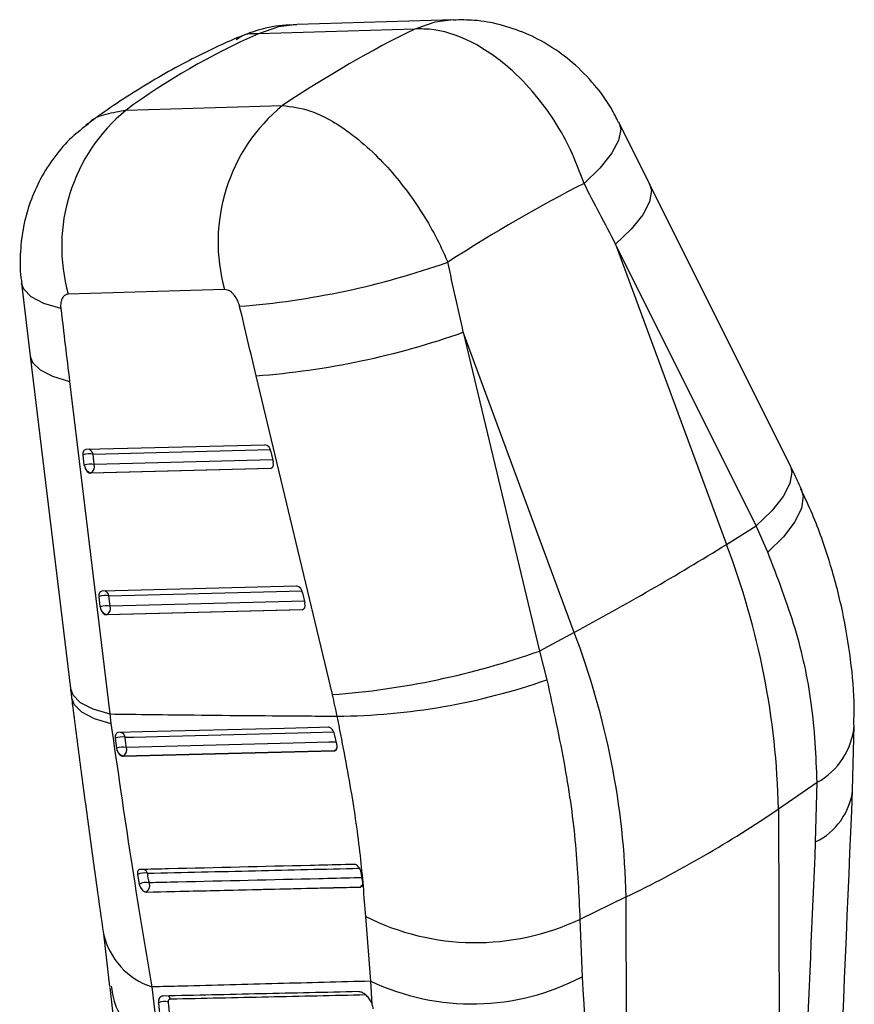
# Model space of a CAD drawing. Extents: x 78 to 731, y 58 to 554.
# Tile 17 of 17: x 638 to 702, y 445 to 520. Entities that reach past the tile are written whole.
import ezdxf

# ---------------------------------------------------------------- set-up
doc = ezdxf.new("R2010")
doc.units = 0
doc.header["$LTSCALE"] = 2
doc.layers.get('0').update_dxf_attribs({"linetype": 'CONTINUOUS'})

msp = doc.modelspace()

# ---------------------------------------------------------------- linework, layer by layer
at = {"color": 7, "linetype": 'CONTINUOUS'}
for p, q in [((671.413632, 519.976046), (659.426405, 519.617501)), ((668.432923, 519.262619), (656.445692, 518.904092)), ((646.304122, 513.049488), (658.291353, 513.408015)), ((686.435951, 507.407315), (684.08236, 512.120416)), ((697.205216, 485.821077), (686.436563, 507.406091)), ((683.83121, 502.768912), (692.325006, 479.770457)), ((694.599861, 481.183915), (683.83121, 502.768912)), ((638.291796, 499.797085), (638.964126, 494.206377)), ((653.859765, 499.29697), (641.872537, 498.938442)), ((672.154679, 496.028195), (677.994516, 471.597853)), ((680.648475, 473.02974), (672.154679, 496.028195)), ((638.964031, 494.207178), (642.040051, 468.722428)), ((662.121848, 468.261627), (656.28201, 492.691984)), ((641.975909, 492.264085), (645.05193, 466.779336)), ((643.250744, 487.058944), (656.948083, 487.411629)), ((643.106081, 485.844045), (643.017745, 486.627565)), ((643.861977, 485.905541), (643.773638, 486.689063)), ((657.412649, 486.890603), (657.587822, 486.109312)), ((657.370542, 485.586675), (643.586369, 485.231759)), ((643.586369, 485.231759), (643.635649, 485.260208)), ((643.635649, 485.260208), (657.419822, 485.615124)), ((657.419822, 485.615124), (657.370542, 485.586675)), ((692.325006, 479.770457), (694.599861, 481.183915)), ((695.493867, 479.175613), (694.599861, 481.183915)), ((644.474627, 476.203537), (659.375009, 476.587179)), ((659.839575, 476.066153), (660.014748, 475.284862)), ((644.329968, 474.988621), (644.241628, 475.772158)), ((645.08586, 475.050134), (644.997525, 475.833655)), ((659.797467, 474.762225), (644.810253, 474.376353)), ((644.859531, 474.404801), (659.846747, 474.790674)), ((659.846747, 474.790674), (659.797467, 474.762225)), ((644.810253, 474.376353), (644.859531, 474.404801)), ((680.648475, 473.02974), (677.994516, 471.597853)), ((677.994516, 471.597853), (678.556113, 469.397656)), ((645.05193, 466.779336), (645.150557, 466.0464)), ((701.997731, 460.940915), (702.112221, 465.921524)), ((645.477739, 464.924569), (645.578623, 464.148532)), ((662.458197, 464.470229), (662.273213, 465.245781)), ((645.578623, 464.148532), (645.606949, 464.018733)), ((662.291287, 463.976409), (662.250006, 463.952578)), ((662.461955, 464.453986), (662.458197, 464.470229)), ((646.071868, 463.542712), (662.250006, 463.952578)), ((646.071868, 463.542712), (646.111257, 463.565451)), ((696.305493, 459.502545), (699.27586, 461.544762)), ((699.159685, 456.982267), (699.27586, 461.544762)), ((696.305493, 459.502545), (696.531697, 396.035038)), ((647.185017, 454.469729), (647.32221, 453.734997)), ((664.323134, 454.641131), (664.269219, 454.822301)), ((664.447533, 453.895528), (664.323134, 454.641131)), ((664.253368, 453.522942), (664.249164, 453.520515)), ((647.865936, 453.134277), (647.868029, 453.135486)), ((684.628962, 452.761827), (681.089022, 451.045725)), ((684.855166, 389.29432), (684.628962, 452.761827)), ((665.06416, 446.305682), (664.678, 451.259569)), ((681.089022, 451.045725), (681.262405, 446.650387)), ((644.570033, 449.928245), (645.045912, 445.892688)), ((648.287157, 445.86578), (648.811049, 441.364155)), ((665.169914, 444.536126), (665.06416, 446.305682)), ((648.788337, 444.632553), (648.796809, 444.637443)), ((665.169914, 444.536126), (665.160441, 444.561155))]:
    msp.add_line(p, q, dxfattribs=at)
at = {"color": 8, "linetype": 'CONTINUOUS'}
for p, q in [((643.773638, 486.689063), (657.365179, 487.039021)), ((657.554463, 486.258094), (643.861977, 485.905541)), ((644.997525, 475.833655), (659.792103, 476.214571)), ((659.981388, 475.433644), (645.08586, 475.050134))]:
    msp.add_line(p, q, dxfattribs=at)
at = {"color": 8, "linetype": 'CONTINUOUS', "flags": 128}
for points in [[(671.405472, 519.975792), (669.982637, 519.793164), (668.432923, 519.262619)], [(659.426405, 519.617501), (657.995406, 519.434622), (656.445692, 518.904092)], [(684.082193, 512.12076), (684.218023, 511.576434), (684.059274, 510.713845), (683.523616, 509.711169), (682.629615, 508.603176), (681.408272, 507.428273)], [(686.436563, 507.406091), (686.570999, 506.88186), (686.424511, 506.027198), (685.905166, 505.033527), (685.030751, 503.934898), (683.83121, 502.768912)], [(641.304833, 497.844356), (639.997868, 498.241892), (639.039561, 498.740311), (638.462086, 499.322854), (638.291809, 499.796979)], [(638.964031, 494.207178), (639.141597, 493.722649), (639.721373, 493.147569), (640.676692, 492.65596), (641.975909, 492.264085)], [(657.48957, 485.628948), (657.480131, 485.625474), (657.419822, 485.615124)], [(697.205216, 485.821077), (697.339652, 485.296847), (697.193164, 484.442184), (696.673817, 483.448513), (695.799401, 482.349885), (694.599861, 481.183915)], [(698.060953, 484.039961), (698.206117, 483.48053), (698.081572, 482.55533), (697.574221, 481.504718), (696.701599, 480.365016), (695.493867, 479.175613)], [(659.916495, 474.804497), (659.907055, 474.80104), (659.846747, 474.790674)], [(642.040051, 468.722428), (642.217617, 468.237899), (642.797393, 467.662819), (643.752713, 467.171195), (645.05193, 466.779336)], [(642.12735, 468.014428), (642.307122, 467.521175), (642.889849, 466.938033), (643.848258, 466.440941), (645.150557, 466.0464)], [(646.233571, 464.996584), (646.911494, 465.013706), (649.623263, 465.082231), (660.471365, 465.357114), (662.220563, 465.401534)], [(662.42, 464.63036), (661.837112, 464.615625), (659.125405, 464.547044), (648.279651, 464.273561), (646.334378, 464.224644)], [(662.38469, 464.00169), (662.352154, 463.986955), (662.291287, 463.976409)], [(664.346827, 453.548224), (664.306217, 453.530947), (664.253368, 453.522942)]]:
    msp.add_lwpolyline(points, dxfattribs=at)
at = {"color": 7, "linetype": 'CONTINUOUS', "flags": 128}
for points in [[(643.017745, 486.627565), (643.013118, 486.714382), (643.019251, 486.795969), (643.035963, 486.869894), (643.062748, 486.933957), (643.098814, 486.986257), (643.143083, 487.025225), (643.194234, 487.049697), (643.250744, 487.058944)], [(644.241628, 475.772158), (644.237005, 475.858957), (644.243139, 475.940544), (644.259846, 476.014471), (644.286634, 476.078548), (644.3227, 476.130847), (644.366966, 476.169818), (644.41812, 476.194288), (644.474627, 476.203537)], [(661.80434, 465.765176), (661.135471, 465.748038), (658.422991, 465.678587), (647.573908, 465.401312), (645.705468, 465.353651)], [(646.111257, 463.565451), (654.161595, 463.769632), (662.291287, 463.976409)], [(645.061141, 445.828094), (645.918898, 438.103739), (650.191894, 399.580389)], [(648.788337, 444.632553), (651.42853, 417.707698), (652.084659, 411.0169)]]:
    msp.add_lwpolyline(points, dxfattribs=at)
at = {"color": 7, "linetype": 'CONTINUOUS'}
for centre, radius, start, end in [((654.924664, 502.590806), 13.553516, 129.49696773, 195.6331641), ((666.91186, 502.949341), 13.553486, 129.49687419, 195.63322698), ((650.228874, 559.895656), 62.062855, 274.41538359, 289.51831913), ((651.643782, 554.186009), 61.668697, 274.31340541, 289.42655087), ((656.816085, 486.826309), 0.600019, 6.15120511, 77.29155621), ((643.511572, 485.233986), 1.478488, 79.79023221, 109.51222008), ((643.599927, 484.450188), 1.478757, 79.79275818, 109.50934572), ((643.93556, 485.939268), 0.834927, 186.54882309, 195.92310093), ((643.293867, 485.742431), 0.591062, 305.3276537, 16.01932796), ((656.750814, 485.9219), 0.857733, 10.9841717, 12.62077165), ((643.756145, 485.90099), 0.652013, 197.01385682, 259.35014975), ((575.898437, 667.965415), 221.297284, 298.25166978, 301.74295369), ((636.303752, 458.243418), 60.014951, 1.20216667, 21.02004946), ((659.243066, 476.00191), 0.599958, 6.14695621, 77.29564215), ((644.735474, 474.378334), 1.478725, 79.79244385, 109.50972563), ((659.20343, 475.102744), 0.831507, 10.96440803, 12.65155781), ((644.823854, 473.594681), 1.478848, 79.79511433, 109.5097156), ((645.158663, 475.083686), 0.83413, 186.54419252, 195.92621232), ((644.980012, 475.045565), 0.651992, 197.01278552, 259.35122105), ((644.517767, 474.887018), 0.591046, 305.32650466, 16.02036627), ((624.627221, 451.5027), 60.014951, 1.20216667, 21.02004946), ((657.483792, 529.754549), 61.667585, 274.31332249, 289.42674484), ((662.077918, 516.733424), 50.12191, 270.47014494, 289.19367007), ((645.985961, 463.592967), 1.42529, 79.9954637, 110.88994427), ((646.092051, 462.840633), 1.405065, 80.06874392, 111.4329404), ((646.232589, 464.207621), 0.653532, 196.79972114, 259.30065094), ((645.767387, 464.049199), 0.593514, 305.40696428, 17.19370681), ((645.79701, 533.511656), 89.601648, 295.68253196, 304.31209151), ((647.711894, 453.475415), 1.125282, 78.32159327, 117.9186811), ((647.852584, 452.75509), 1.114232, 78.41867907, 118.42440388), ((647.517219, 453.624279), 0.601654, 305.66728221, 21.68960569), ((647.929401, 453.659913), 0.528006, 211.92227778, 263.32521478), ((673.103541, 468.038315), 18.775411, 243.33622945, 295.17066379), ((672.817361, 462.733454), 18.165456, 244.7347078, 297.70347573), ((649.265415, 444.767312), 0.488932, 21.66523858, 58.32705842), ((649.226101, 443.939637), 0.819283, 66.67754715, 121.59990729)]:
    msp.add_arc(centre, radius, start, end, dxfattribs=at)
at = {"color": 8, "linetype": 'CONTINUOUS'}
for centre, radius, start, end in [((643.29146, 486.605956), 0.489287, 9.77929675, 69.54934126), ((657.183211, 486.007912), 0.45855, 301.06434061, 332.66820734), ((644.515426, 475.750593), 0.489202, 9.77564728, 69.55599057), ((659.60989, 475.183693), 0.458874, 301.07569379, 332.65671916), ((696.628001, 466.382968), 5.515377, 298.69106293, 355.34550655), ((645.76044, 464.908636), 0.481236, 10.53023289, 71.90135949), ((662.043364, 464.380572), 0.474145, 301.52585563, 334.63832379), ((696.939701, 461.571035), 5.09756, 295.81706663, 352.90756394), ((647.471856, 454.436884), 0.488465, 16.71879094, 63.64647027), ((663.994421, 453.939635), 0.490598, 301.85823545, 340.65492598), ((650.057159, 451.21038), 5.630067, 193.01431681, 251.67637903)]:
    msp.add_arc(centre, radius, start, end, dxfattribs=at)
at = {"color": 7, "linetype": 'CONTINUOUS'}
for centre, major_axis, ratio, start_param, end_param in [((644.410161, 428.623768), (56.661771, 92.861484), 0.43582003, 0.598327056, 0.74986906), ((724.233605, 431.011283), (86.179339, -74.425745), 0.658142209, 2.840666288, 2.992208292), ((644.410161, 428.623768), (68.857252, 82.089342), 0.336224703, 0.66742319, 0.823488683), ((601.438071, 544.97834), (-270.641121, 505.554273), 0.092753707, 4.579289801, 4.588523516), ((601.438071, 544.97834), (-135.350583, 583.369668), 0.097105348, 4.605876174, 4.61510989), ((592.357717, 541.575703), (-143.774247, 578.416308), 0.084773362, 4.606725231, 4.615958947), ((688.701772, 544.457347), (-65.879592, 580.828491), 0.089773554, 1.640949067, 1.650590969), ((657.246221, 486.111321), (-0.189889, 0.51221), 0.59986984, 2.939407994, 4.444021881), ((643.462047, 485.756414), (-0.189889, 0.51221), 0.59986984, 1.440137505, 2.939407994), ((644.685931, 474.900999), (-0.189889, 0.51221), 0.59986984, 1.440137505, 2.939407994), ((659.673146, 475.286882), (-0.189889, 0.51221), 0.59986984, 2.939407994, 4.444021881), ((640.756782, 467.604996), (-11.976978, 32.309481), 0.599829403, 4.463625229, 4.513434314)]:
    msp.add_ellipse(centre, major_axis=major_axis, ratio=ratio, start_param=start_param, end_param=end_param, dxfattribs=at)
for points, knots in [([(684.051154, 512.105735), (683.876236, 512.463869), (683.376892, 513.486243), (682.21082, 515.051008), (680.630608, 516.670496), (678.840251, 517.98436), (676.975053, 518.963834), (675.015223, 519.622257), (673.141918, 519.97609), (671.932219, 519.955493), (671.404043, 519.9465)], [0, 0, 0, 0, 0.075936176, 0.216777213, 0.369053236, 0.50566086, 0.638669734, 0.76956771, 0.899389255, 1, 1, 1, 1]), ([(659.406412, 519.576463), (659.023299, 519.569333), (657.959215, 519.549529), (656.364431, 519.211234), (655.22785, 518.740707), (654.720874, 518.530827)], [0, 0, 0, 0, 0.237601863, 0.659930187, 1, 1, 1, 1]), ([(681.408272, 507.428273), (681.087923, 508.293308), (680.2322, 510.604007), (678.307827, 513.604188), (675.674028, 516.437519), (672.778457, 518.45982), (670.175516, 519.280574), (668.797586, 519.266376), (668.432923, 519.262619)], [0, 0, 0, 0, 0.13338219, 0.35629295, 0.498967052, 0.711011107, 0.92352039, 1, 1, 1, 1]), ([(654.923895, 518.649766), (654.089909, 518.272826), (651.812488, 517.24349), (648.266599, 515.312992), (645.243992, 513.369296), (643.614852, 512.171912), (643.222128, 511.883269)], [0, 0, 0, 0, 0.200079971, 0.546371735, 0.890647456, 1, 1, 1, 1]), ([(658.291353, 513.408015), (658.989246, 513.316847), (660.589785, 513.107765), (663.031744, 511.712037), (665.663327, 509.503405), (668.16511, 506.61151), (670.005217, 503.567431), (670.779849, 501.816762), (670.964584, 501.39926)], [0, 0, 0, 0, 0.164434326, 0.377111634, 0.501420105, 0.718089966, 0.932769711, 1, 1, 1, 1]), ([(643.437842, 512.007573), (642.999344, 511.671409), (642.033924, 510.931291), (640.798598, 509.495608), (639.720338, 507.825533), (638.925047, 506.020095), (638.403502, 504.144684), (638.179719, 502.199457), (638.148926, 500.735235), (638.29315, 499.935895), (638.317924, 499.798588)], [0, 0, 0, 0, 0.119043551, 0.262092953, 0.406212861, 0.54714688, 0.68663501, 0.824869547, 0.969916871, 1, 1, 1, 1]), ([(641.872537, 498.938442), (641.864399, 498.938076), (641.763815, 498.933555), (641.58412, 498.867292), (641.414294, 498.662458), (641.308106, 498.371965), (641.280805, 498.096361), (641.299883, 497.896274), (641.304833, 497.844356)], [0, 0, 0, 0, 0.021006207, 0.259601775, 0.498150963, 0.658260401, 0.911325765, 1, 1, 1, 1]), ([(655.00689, 498.016996), (654.994902, 498.063), (654.944821, 498.255182), (654.803969, 498.586558), (654.586896, 498.898809), (654.342787, 499.132799), (654.103613, 499.276334), (653.933832, 499.290702), (653.859765, 499.29697)], [0, 0, 0, 0, 0.068203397, 0.28492258, 0.501795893, 0.625537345, 0.836640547, 1, 1, 1, 1]), ([(698.063212, 484.035085), (697.993889, 484.1844), (697.716915, 484.780981), (697.424468, 485.375418), (697.205216, 485.821077)], [0, 0, 0, 0, 0.250284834, 1, 1, 1, 1]), ([(702.084035, 465.93713), (702.098453, 466.37119), (702.153446, 468.026837), (701.881173, 470.95671), (701.274882, 474.68524), (700.277091, 478.407121), (699.200996, 481.530392), (698.330273, 483.379101), (698.026894, 484.023232)], [0, 0, 0, 0, 0.072064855, 0.274878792, 0.479208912, 0.681907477, 0.889169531, 1, 1, 1, 1]), ([(699.27586, 461.544762), (699.191304, 463.554277), (699.029605, 467.397131), (697.726644, 473.371803), (696.243339, 477.22746), (695.493867, 479.175613)], [0, 0, 0, 0, 0.351604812, 0.672384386, 1, 1, 1, 1]), ([(678.556113, 469.397656), (679.048536, 467.154538), (679.997301, 462.832656), (680.855363, 456.641396), (681.010584, 452.924162), (681.089022, 451.045725)], [0, 0, 0, 0, 0.348015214, 0.670531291, 1, 1, 1, 1]), ([(642.040524, 468.722811), (642.060107, 468.556113), (642.088086, 468.317952), (642.119967, 468.081339), (642.129534, 468.01034)], [0, 0, 0, 0, 0.699937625, 1, 1, 1, 1]), ([(642.128258, 468.013788), (642.15361, 467.81058), (642.380578, 465.991276), (642.821163, 462.62727), (643.445457, 457.997538), (644.035964, 453.744587), (644.40409, 451.13358), (644.572223, 449.941066)], [0, 0, 0, 0, 0.0315729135, 0.28266842, 0.5343443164, 0.7873230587, 1, 1, 1, 1]), ([(645.05193, 466.779336), (647.213215, 466.752932), (652.273759, 466.691109), (658.084844, 466.641786), (661.734803, 466.618098), (662.489193, 466.613202)], [0, 0, 0, 0, 0.3716170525, 0.870123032, 1, 1, 1, 1]), ([(664.678, 451.259569), (664.560817, 452.799569), (664.324245, 455.908565), (663.57682, 461.077328), (662.859908, 464.726309), (662.489193, 466.613202)], [0, 0, 0, 0, 0.321562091, 0.649178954, 1, 1, 1, 1]), ([(645.150557, 466.0464), (645.65073, 462.552149), (646.660587, 455.4972), (647.741573, 449.096349), (648.287157, 445.86578)], [0, 0, 0, 0, 0.49529077, 1, 1, 1, 1]), ([(662.273213, 465.245781), (662.258021, 465.297634), (662.22579, 465.407642), (662.137231, 465.56055), (662.025166, 465.682774), (661.908152, 465.755195), (661.836643, 465.762071), (661.80434, 465.765176)], [0, 0, 0, 0, 0.189083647, 0.401143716, 0.613205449, 0.825269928, 1, 1, 1, 1]), ([(645.705468, 465.353651), (645.69825, 465.353238), (645.653399, 465.350665), (645.5782, 465.317906), (645.504998, 465.219953), (645.467456, 465.083316), (645.474423, 464.97577), (645.477739, 464.924569)], [0, 0, 0, 0, 0.046773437, 0.290643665, 0.534511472, 0.778383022, 1, 1, 1, 1]), ([(646.334378, 464.224644), (646.319008, 464.340278), (646.284838, 464.597352), (646.251767, 464.854889), (646.233571, 464.996584)], [0, 0, 0, 0, 0.449805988, 1, 1, 1, 1]), ([(645.606949, 464.018733), (645.628286, 463.960858), (645.670961, 463.845104), (645.775554, 463.697151), (645.895444, 463.591058), (645.998382, 463.545977), (646.054461, 463.543485), (646.071868, 463.542712)], [0, 0, 0, 0, 0.225529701, 0.45107197, 0.675872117, 0.89939317, 1, 1, 1, 1]), ([(662.250006, 463.952578), (662.286456, 463.959225), (662.359354, 463.972519), (662.437586, 464.063692), (662.480674, 464.196251), (662.484113, 464.335116), (662.467637, 464.423507), (662.461955, 464.453986)], [0, 0, 0, 0, 0.220175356, 0.44033236, 0.661080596, 0.883131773, 1, 1, 1, 1]), ([(699.369352, 399.985035), (699.509729, 403.215132), (700.392932, 423.537692), (701.263916, 443.852661), (701.996464, 460.93874)], [0, 0, 0, 0, 0.1589413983, 1, 1, 1, 1]), ([(696.531697, 396.035038), (696.901646, 404.56807), (697.782565, 424.886812), (698.654137, 445.199859), (699.159685, 456.982267)], [0, 0, 0, 0, 0.41995867, 1, 1, 1, 1]), ([(663.785914, 455.25281), (663.563066, 455.24746), (662.438219, 455.220456), (657.705716, 455.107038), (652.460756, 454.98205), (648.118984, 454.879401), (647.382807, 454.861997)], [0, 0, 0, 0, 0.040743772, 0.205657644, 0.865313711, 1, 1, 1, 1]), ([(664.269219, 454.822301), (664.242296, 454.877109), (664.188451, 454.986721), (664.071869, 455.123011), (663.944858, 455.21777), (663.847102, 455.251526), (663.797297, 455.252571), (663.785914, 455.25281)], [0, 0, 0, 0, 0.232761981, 0.465514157, 0.698277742, 0.931040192, 1, 1, 1, 1]), ([(647.382807, 454.861997), (647.3482, 454.856098), (647.277396, 454.844031), (647.204881, 454.75926), (647.169246, 454.632791), (647.174758, 454.526166), (647.184833, 454.470741), (647.185017, 454.469729)], [0, 0, 0, 0, 0.2405295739, 0.4921103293, 0.743720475, 0.9953186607, 1, 1, 1, 1]), ([(648.076275, 453.846637), (648.060042, 453.932286), (648.013934, 454.175553), (647.96887, 454.419405), (647.939672, 454.577403)], [0, 0, 0, 0, 0.352075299, 1, 1, 1, 1]), ([(647.32221, 453.734997), (647.335923, 453.68166), (647.363913, 453.572796), (647.429926, 453.45217), (647.473044, 453.392142), (647.481248, 453.38072)], [0, 0, 0, 0, 0.437501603, 0.89296953, 1, 1, 1, 1]), ([(647.865936, 453.134277), (650.595673, 453.198156), (656.055149, 453.325915), (661.517825, 453.455649), (664.249164, 453.520515)], [0, 0, 0, 0, 0.499999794, 1, 1, 1, 1]), ([(647.868029, 453.135486), (650.755396, 453.203276), (654.027061, 453.28009), (659.489138, 453.409474), (662.063511, 453.470787), (664.253368, 453.522942)], [0, 0, 0, 0, 0.528794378, 0.599175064, 1, 1, 1, 1]), ([(664.249164, 453.520515), (664.285299, 453.526893), (664.357566, 453.539649), (664.428237, 453.627736), (664.461969, 453.74967), (664.45213, 453.849082), (664.447533, 453.895528)], [0, 0, 0, 0, 0.257942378, 0.515873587, 0.773807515, 1, 1, 1, 1]), ([(647.481248, 453.38072), (647.519321, 453.335284), (647.595467, 453.244412), (647.726669, 453.15941), (647.816792, 453.134232), (647.860422, 453.134272), (647.865936, 453.134277)], [0, 0, 0, 0, 0.318005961, 0.636008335, 0.953994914, 1, 1, 1, 1]), ([(681.262405, 446.650387), (681.953999, 435.559075), (683.146317, 416.437486), (684.349767, 397.322024), (684.855166, 389.29432)], [0, 0, 0, 0, 0.58004133, 1, 1, 1, 1]), ([(645.172963, 445.914105), (645.263127, 445.296165), (645.469452, 443.882104), (646.99683, 442.408217), (648.306556, 441.615252), (648.762704, 441.388218), (648.811049, 441.364155)], [0, 0, 0, 0, 0.346247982, 0.792336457, 0.977990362, 1, 1, 1, 1]), ([(665.06416, 446.305682), (662.686968, 446.24368), (657.852458, 446.117586), (652.261329, 445.971013), (649.047397, 445.885911), (648.287157, 445.86578)], [0, 0, 0, 0, 0.424811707, 0.863941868, 1, 1, 1, 1]), ([(649.144956, 445.170899), (649.077064, 445.159176), (648.941278, 445.135728), (648.817124, 444.974275), (648.777944, 444.790494), (648.786146, 444.665812), (648.788334, 444.632555)], [0, 0, 0, 0, 0.2971865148, 0.5943864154, 0.8918091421, 1, 1, 1, 1]), ([(664.114194, 445.504545), (661.618275, 445.44829), (656.626435, 445.335779), (651.638783, 445.225859), (649.144956, 445.170899)], [0, 0, 0, 0, 0.499999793, 1, 1, 1, 1]), ([(649.719807, 444.947818), (652.213417, 445.002068), (657.20021, 445.110559), (662.191219, 445.221823), (664.68651, 445.277451)], [0, 0, 0, 0, 0.500042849, 1, 1, 1, 1]), ([(665.160441, 444.561155), (665.126368, 444.638364), (665.046867, 444.818506), (664.856382, 445.085047), (664.613757, 445.317218), (664.350695, 445.476716), (664.193943, 445.495162), (664.114192, 445.504546)], [0, 0, 0, 0, 0.156866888, 0.365999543, 0.575003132, 0.783773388, 1, 1, 1, 1]), ([(648.796809, 444.637443), (649.346405, 439.024296), (650.945236, 422.695085), (652.543678, 406.369504), (653.592658, 395.655822)], [0, 0, 0, 0, 0.343748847, 1, 1, 1, 1]), ([(649.55046, 444.691978), (649.549423, 444.707693), (649.545518, 444.766905), (649.56411, 444.854296), (649.623139, 444.931037), (649.68762, 444.94223), (649.719807, 444.947818)], [0, 0, 0, 0, 0.107597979, 0.405400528, 0.703195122, 1, 1, 1, 1]), ([(654.830843, 390.839855), (653.963219, 399.68741), (652.75346, 412.023876), (650.993408, 429.975158), (650.100853, 439.078447), (649.55046, 444.691978)], [0, 0, 0, 0, 0.492937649, 0.68732074, 1, 1, 1, 1]), ([(665.247958, 444.188803), (665.231379, 444.300885), (665.21454, 444.414719), (665.170591, 444.534284), (665.169914, 444.536126)], [0, 0, 0, 0, 0.984600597, 1, 1, 1, 1])]:
    msp.add_open_spline(points, degree=3, knots=knots, dxfattribs=at)
at = {"color": 8, "linetype": 'CONTINUOUS'}
for points, knots in [([(656.445692, 518.904092), (656.008239, 518.905044), (655.373108, 518.906425), (654.899267, 518.546102), (654.751789, 518.433956)], [0, 0, 0, 0, 0.688760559, 1, 1, 1, 1]), ([(643.430012, 512.017328), (643.443353, 512.034131), (643.770281, 512.445884), (644.775375, 512.784467), (645.79454, 512.961148), (646.304122, 513.049488)], [0, 0, 0, 0, 0.020829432, 0.510414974, 1, 1, 1, 1]), ([(647.939672, 454.577403), (650.699005, 454.64203), (656.11568, 454.768897), (661.535263, 454.897615), (664.194033, 454.960762)], [0, 0, 0, 0, 0.50941447, 1, 1, 1, 1]), ([(664.391782, 454.229674), (664.189859, 454.224888), (663.086166, 454.198728), (658.375757, 454.087333), (653.139063, 453.964368), (648.805397, 453.863593), (648.076275, 453.846637)], [0, 0, 0, 0, 0.0371154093, 0.2028694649, 0.865885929, 1, 1, 1, 1]), ([(648.999679, 445.134895), (648.992595, 445.132972), (648.920374, 445.113367), (648.839581, 444.979979), (648.791105, 444.798501), (648.795608, 444.671238), (648.796804, 444.637461)], [0, 0, 0, 0, 0.044013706, 0.4487082, 0.853676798, 1, 1, 1, 1])]:
    msp.add_open_spline(points, degree=3, knots=knots, dxfattribs=at)

doc.saveas('drawing.dxf')
